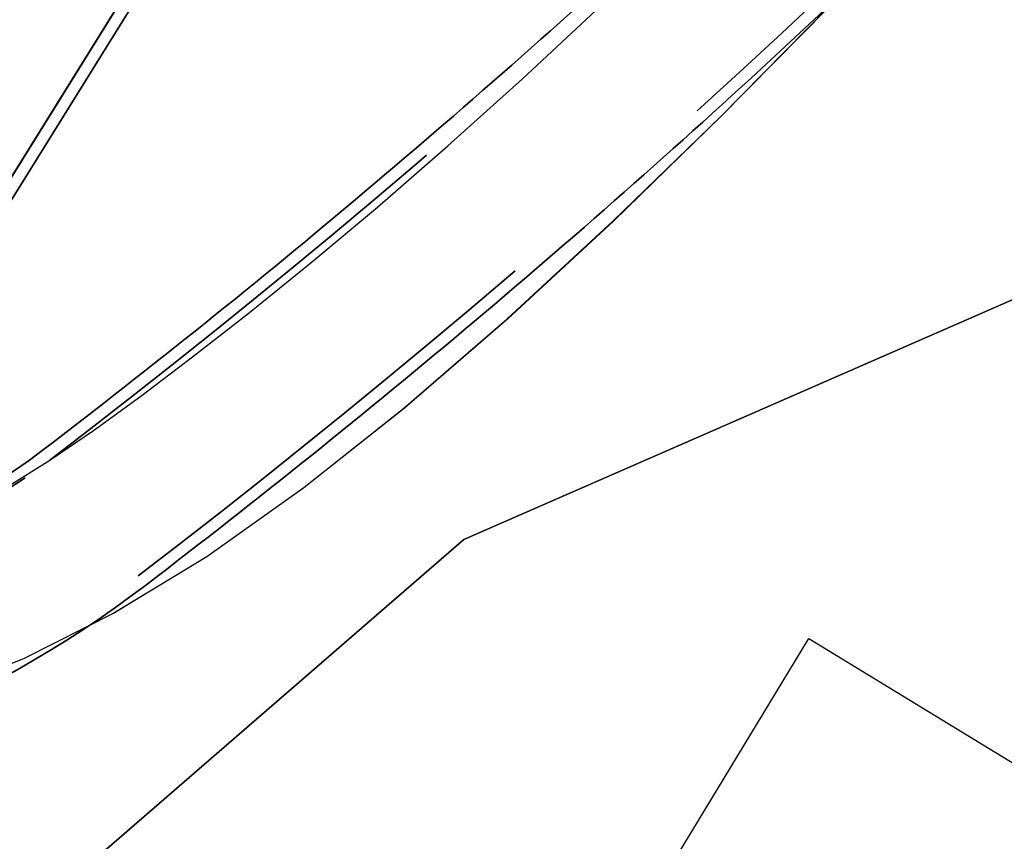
# Model space of a CAD drawing. Header units: metres. Extents: x 5472 to 110055, y 1070 to 521377.
# Tile 27 of 28: x 109213.21 to 109221.33, y 521087.41 to 521094.19. Entities that reach past the tile are written whole.
import ezdxf

# ---------------------------------------------------------------- set-up
doc = ezdxf.new("R2010")
doc.units = ezdxf.units.M
doc.linetypes.add('VH-OPSLUITBAND-SO', pattern=[10, 4, -2, 2, -2])
for name, color, linetype in [('M_bestaand hekwerk', 1, 'Continuous'), ('M_groen', 1, 'Continuous'), ('M_halfverharding', 1, 'Continuous'), ('M_verharding gebakken klinkers', 1, 'Continuous')]:
    doc.layers.add(name, color=color, linetype=linetype)
for name, color, linetype, lineweight in [('M_verharding', 1, 'Continuous', 0), ('N-WE-VH-KANTOPSLUITING_ACHTERKANTBAND-G', 50, 'Continuous', 35), ('N-WE-VH-KANTOPSLUITING_OPSLUITBAND_100X200-G', 150, 'VH-OPSLUITBAND-SO', 35), ('N-WE-VH-M', 7, 'Continuous', 18)]:
    doc.layers.add(name, color=color, linetype=linetype, lineweight=lineweight)
doc.styles.add('NLCS-ISO-M200-T25', font='NLCS-ISO.ttf', dxfattribs={"height": 0.5})
doc.dimstyles.new('NLCS-M200-T25-PIJL_L2_H2', dxfattribs={"dimscale": 0.2, "dimtxt": 0.5, "dimasz": 2.5, "dimexe": 2, "dimexo": 2, "dimgap": 0.7, "dimtad": 1, "dimrnd": 0.05, "dimzin": 0, "dimdsep": 46, "dimtxsty": 'NLCS-ISO-M200-T25', "dimcen": 0, "dimdle": 2, "dimclrd": 256, "dimclre": 256, "dimclrt": 256, "dimazin": 0, "dimtfac": 1, "dimtofl": 0, "dimtmove": 0, "dimatfit": 3, "dimfxl": 2, "dimfxlon": 1, "dimtfillclr": 256, "dimtolj": 1, "dimtzin": 0, "dimlwd": -1, "dimlwe": -1, "dimarcsym": 0})

# ---------------------------------------------------------------- blocks, each defined once
blk = doc.blocks.new('*D251')
at = {"layer": 'Defpoints', "color": 0, "transparency": 16777216}
for p in [(109163.8058, 521163.7883), (109266.3127, 521090.0564)]:
    blk.add_point(p, dxfattribs=at)
at = {"layer": 'N-WE-VH-M', "transparency": 16777216}
blk.add_line((109166.8338, 521161.6103), (109164.2117, 521163.4963), dxfattribs=at)
blk.add_solid([(109164.2603, 521163.564), (109164.163, 521163.4287), (109163.8058, 521163.7883)], dxfattribs=at)
at = {"layer": 'N-WE-VH-M', "transparency": 16777216, "insert": (109165.9534, 521162.7239), "char_height": 0.5, "attachment_point": 5, "rotation": 324.273, "style": 'NLCS-ISO-M200-T25'}
blk.add_mtext('\\A1;R=126.25', dxfattribs=at)

msp = doc.modelspace()

# ---------------------------------------------------------------- linework, layer by layer
at = {"layer": 'M_bestaand hekwerk', "transparency": 33554687}
msp.add_lwpolyline([(109180.7, 521073.656), (109185.624, 521073.656), (109201.326, 521077.604), (109206.231, 521080.47), (109209.946, 521083.902), (109216.867, 521089.902), (109224.152, 521093.084), (109231.4259, 521095.9387)], dxfattribs=at)
at = {"layer": 'M_groen', "transparency": 33554687}
for points in [[(109230.7389, 521120.0431), (109230.2139, 521120.3712), (109230.1611, 521120.2863), (109220.4313, 521104.6308), (109211.1213, 521089.6509)], [(109220.4313, 521104.6308), (109215.7763, 521097.1408), (109211.0912, 521089.6026)], [(109227.3655, 521103.2215), (109226.2877, 521101.7305), (109225.2824, 521100.4098), (109224.333, 521099.2267), (109223.4229, 521098.1484), (109222.5358, 521097.1423), (109221.655, 521096.1757), (109220.7678, 521095.2232), (109219.8761, 521094.2896), (109218.9856, 521093.3869), (109218.102, 521092.5271), (109217.2309, 521091.7224), (109216.3779, 521090.9848), (109215.5488, 521090.3263), (109214.7492, 521089.7591), (109213.9824, 521089.2917), (109213.2424, 521088.9187), (109213.2273, 521088.9127), (109212.5208, 521088.6313)], [(109213.1162, 521090.3429), (109213.4524, 521090.5547), (109213.813, 521090.8008), (109214.204, 521091.0842), (109214.6314, 521091.4079), (109215.0998, 521091.7745), (109215.6083, 521092.1858), (109216.1547, 521092.6431), (109216.7368, 521093.1477), (109217.3524, 521093.7009), (109217.9993, 521094.3041), (109218.6751, 521094.9586), (109219.3778, 521095.6658), (109220.1044, 521096.4255), (109220.8485, 521097.231), (109221.6034, 521098.0744), (109222.362, 521098.9476), (109223.1174, 521099.8425), (109223.8627, 521100.751), (109224.5909, 521101.6651), (109225.2951, 521102.5766)], [(109180.7, 521073.656), (109185.624, 521073.656), (109201.326, 521077.604), (109206.231, 521080.47), (109209.946, 521083.902), (109216.867, 521089.902), (109224.152, 521093.084), (109231.4259, 521095.9387)]]:
    msp.add_lwpolyline(points, dxfattribs=at)
msp.add_lwpolyline([(109185.458, 521059.2249), (109210.079, 521073.189), (109219.713, 521089.084), (109225.2241, 521085.7205), (109231.4259, 521095.9387), (109224.152, 521093.084), (109216.867, 521089.902), (109209.946, 521083.902), (109206.231, 521080.47), (109201.326, 521077.604), (109185.624, 521073.656), (109180.7, 521073.656), (109178.2816, 521072.3877)], close=True, dxfattribs=at)
at = {"layer": 'M_halfverharding', "transparency": 33554687}
msp.add_lwpolyline([(109220.4313, 521104.6308), (109230.1611, 521120.2863), (109228.8892, 521121.0814), (109209.4274, 521089.7671), (109209.7332, 521089.6741), (109210.0422, 521089.6111), (109210.3534, 521089.5767), (109210.6653, 521089.5692), (109210.9768, 521089.5871), (109211.0912, 521089.6026), (109211.1213, 521089.6509), (109215.7763, 521097.1408)], close=True, dxfattribs=at)
at = {"layer": 'M_verharding', "transparency": 33554687}
for points in [[(109212.5208, 521088.6313), (109213.2273, 521088.9127), (109213.9781, 521089.2911), (109213.2381, 521088.9181), (109213.9781, 521089.2911), (109214.7448, 521089.7585), (109215.5444, 521090.3257), (109216.3736, 521090.9841), (109217.2265, 521091.7218), (109218.0976, 521092.5265), (109218.9813, 521093.3863), (109219.8717, 521094.289), (109220.7634, 521095.2226), (109221.6506, 521096.1751), (109222.5314, 521097.1417), (109223.4185, 521098.1478), (109224.3286, 521099.226), (109225.278, 521100.4092), (109226.2834, 521101.7299), (109227.3612, 521103.2209)], [(109225.2951, 521102.5766), (109224.5909, 521101.6651), (109223.8627, 521100.751), (109223.1174, 521099.8425), (109222.362, 521098.9476), (109221.6034, 521098.0744), (109220.8485, 521097.231), (109220.1044, 521096.4255), (109219.3778, 521095.6658), (109218.6751, 521094.9586), (109217.9993, 521094.3041), (109217.3524, 521093.7009), (109216.7368, 521093.1477), (109216.1547, 521092.6431), (109215.6083, 521092.1858), (109215.0998, 521091.7745), (109214.6314, 521091.4079), (109214.204, 521091.0842), (109213.813, 521090.8008), (109213.4524, 521090.5547), (109213.1162, 521090.3429)]]:
    msp.add_lwpolyline(points, dxfattribs=at)
at = {"layer": 'M_verharding gebakken klinkers', "transparency": 33554687}
msp.add_lwpolyline([(109213.1162, 521090.3429), (109213.4524, 521090.5547), (109213.813, 521090.8008), (109214.204, 521091.0842), (109214.6314, 521091.4079), (109215.0998, 521091.7745), (109215.6083, 521092.1858), (109216.1547, 521092.6431), (109216.7368, 521093.1477), (109217.3524, 521093.7009), (109217.9993, 521094.3041), (109218.6751, 521094.9586), (109219.3778, 521095.6658), (109220.1044, 521096.4255), (109220.8485, 521097.231), (109221.6034, 521098.0744), (109222.362, 521098.9476), (109223.1174, 521099.8425), (109223.8627, 521100.751), (109224.5909, 521101.6651), (109225.2951, 521102.5766)], dxfattribs=at)
at = {"layer": 'N-WE-VH-KANTOPSLUITING_ACHTERKANTBAND-G', "transparency": 33554687}
for points in [[(109234.5756, 521185.8191, -0.105393), (109241.2323, 521177.6777, -0.020417), (109244.1359, 521171.575, 0.026756), (109245.3103, 521169.185, -0.022588), (109249.2143, 521161.4049, -0.066346), (109251.6388, 521153.2027, -0.099407), (109251.3399, 521146.295, -0.033486), (109249.6011, 521140.8361, -0.038591), (109246.7547, 521134.9802, -0.002764), (109244.7033, 521131.5197), (109231.9329, 521110.2465, -0.006025), (109231.6688, 521109.8184, -0.010925), (109226.3618, 521101.8335, -0.053536), (109219.5598, 521094.006, -0.023938), (109214.2419, 521089.5219, -0.28676), (109204.8714, 521088.6371, -0.233849)], [(109226.0107, 521122.8773), (109230.6859, 521119.9583, -0.032793), (109232.4151, 521118.7141, -0.281084), (109233.0632, 521116.8434, -0.087779), (109230.4862, 521110.5677, -0.010925), (109225.213, 521102.6338, -0.053536), (109218.6071, 521095.0319, -0.023938), (109213.3917, 521090.6342, -0.233849), (109209.4537, 521089.8636, -0.233849)]]:
    msp.add_lwpolyline(points, format="xyb", dxfattribs=at)
msp.add_lwpolyline([(109230.2459, 521120.2333), (109211.3021, 521089.7523)], dxfattribs=at)
at = {"layer": 'N-WE-VH-KANTOPSLUITING_OPSLUITBAND_100X200-G', "transparency": 33554687}
for points in [[(109234.5131, 521185.741, -0.105398), (109241.1436, 521177.6315, -0.020418), (109244.0439, 521171.5357, 0.026756), (109245.223, 521169.1361, -0.022588), (109249.123, 521161.3641, -0.066346), (109251.54, 521153.1873, -0.099407), (109251.2428, 521146.319, -0.033486), (109249.5081, 521140.8727, -0.038591), (109246.6684, 521135.0307, -0.002764), (109244.6175, 521131.5711), (109231.8471, 521110.298, -0.006025), (109231.5843, 521109.8719, -0.010925), (109226.2797, 521101.8907, -0.053536), (109219.4917, 521094.0793, -0.023938), (109214.1812, 521089.6014, -0.284596), (109204.9792, 521088.6953, -0.136117)], [(109226.0637, 521122.9621), (109230.7389, 521120.0431, -0.032793), (109232.4787, 521118.7913, -0.281084), (109233.1609, 521116.8221, -0.087779), (109230.5707, 521110.5142, -0.010925), (109225.2951, 521102.5766, -0.053536), (109218.6751, 521094.9586, -0.023938), (109213.4524, 521090.5547, -0.233849), (109209.4274, 521089.7671)]]:
    msp.add_lwpolyline(points, format="xyb", dxfattribs=at)
msp.add_lwpolyline([(109230.161, 521120.286), (109211.1738, 521089.7353)], dxfattribs=at)

# ---------------------------------------------------------------- dimensions: what is measured, and where the dimension line sits
at = {"layer": 'N-WE-VH-M', "transparency": 33554687}
dim = msp.add_radius_dim(center=(109266.3127, 521090.0564), mpoint=(109163.8058, 521163.7883), dimstyle='NLCS-M200-T25-PIJL_L2_H2', override={"dimpost": 'R=<>'}, dxfattribs=at)
dim.commit()
dim.dimension.update_dxf_attribs({"geometry": '*D251', "text_midpoint": (109165.7257, 521162.4073), "dimtype": 164})

doc.saveas('drawing.dxf')
